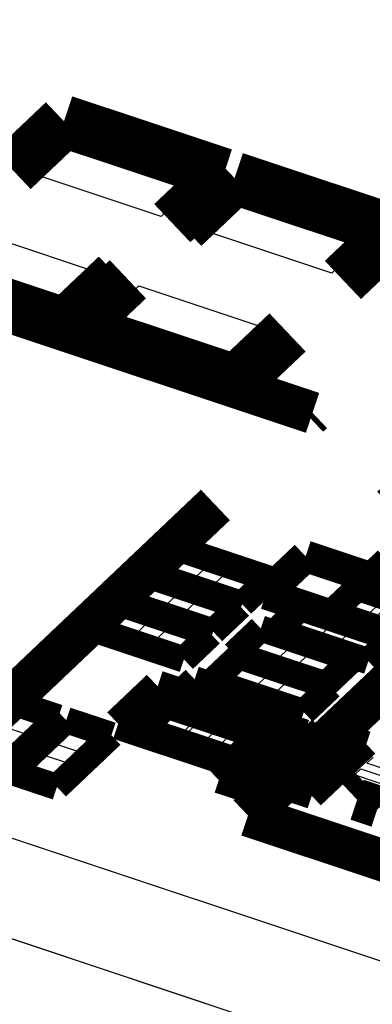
# Model space of a CAD drawing. Extents: x 0 to 1189, y 0 to 841.
# Tile 242 of 256: x 586.9 to 588.92, y 550.58 to 556.23. Entities that reach past the tile are written whole.
import ezdxf

# ---------------------------------------------------------------- set-up
doc = ezdxf.new("R2010")
doc.units = 0
doc.header["$LTSCALE"] = 65.395
doc.layers.get('0').update_dxf_attribs({"linetype": 'CONTINUOUS'})

msp = doc.modelspace()

# ---------------------------------------------------------------- linework, layer by layer
at = {"color": 7, "linetype": 'Continuous'}
for p, q in [((634.6239, 535.6352), (571.4392, 556.657)), ((634.6252, 535.0563), (571.4405, 556.0782)), ((586.9486, 555.3528), (587.1757, 555.5681)), ((587.1757, 555.5681), (587.9399, 555.3138)), ((587.7129, 555.0986), (586.9486, 555.3528)), ((587.9399, 555.3138), (587.7129, 555.0986)), ((587.9288, 555.0267), (588.1559, 555.2419)), ((588.1559, 555.2419), (588.9201, 554.9877)), ((586.6035, 555.0257), (587.3677, 554.7714)), ((588.6931, 554.7725), (587.9288, 555.0267)), ((588.9201, 554.9877), (588.6931, 554.7725)), ((587.1406, 554.5562), (586.3764, 554.8105)), ((587.3677, 554.7714), (587.1406, 554.5562)), ((587.3566, 554.4844), (587.5837, 554.6996)), ((587.5837, 554.6996), (588.3479, 554.4453)), ((588.1208, 554.2301), (587.3566, 554.4844)), ((588.3479, 554.4453), (588.1208, 554.2301)), ((587.7228, 553.0586), (587.8227, 553.1533)), ((587.8227, 553.1533), (587.9849, 553.0993)), ((587.9849, 553.0993), (587.885, 553.0047)), ((587.9963, 552.9676), (588.0962, 553.0623)), ((588.0962, 553.0623), (588.2583, 553.0084)), ((587.885, 553.0047), (587.7228, 553.0586)), ((588.2583, 553.0084), (588.1584, 552.9137)), ((587.5563, 552.9008), (587.6562, 552.9955)), ((587.6562, 552.9955), (587.8184, 552.9416)), ((588.1584, 552.9137), (587.9963, 552.9676)), ((587.7185, 552.8469), (587.5563, 552.9008)), ((587.8184, 552.9416), (587.7185, 552.8469)), ((587.8298, 552.8098), (587.9297, 552.9045)), ((587.9297, 552.9045), (588.0918, 552.8506)), ((588.7595, 552.831), (588.8594, 552.9257)), ((588.8594, 552.9257), (589.0216, 552.8717)), ((587.3883, 552.7416), (587.4882, 552.8362)), ((587.4882, 552.8362), (587.6504, 552.7823)), ((588.0918, 552.8506), (587.9919, 552.7559)), ((589.0216, 552.8717), (588.9216, 552.777)), ((587.6504, 552.7823), (587.5504, 552.6876)), ((587.9919, 552.7559), (587.8298, 552.8098)), ((588.4477, 552.7312), (588.5476, 552.8259)), ((588.5476, 552.8259), (588.7097, 552.7719)), ((588.9216, 552.777), (588.7595, 552.831)), ((587.5504, 552.6876), (587.3883, 552.7416)), ((587.6617, 552.6506), (587.7616, 552.7453)), ((587.7616, 552.7453), (587.9238, 552.6913)), ((588.6098, 552.6773), (588.4477, 552.7312)), ((588.7097, 552.7719), (588.6098, 552.6773)), ((588.7211, 552.6402), (588.821, 552.7349)), ((588.821, 552.7349), (588.9832, 552.681)), ((587.9238, 552.6913), (587.8239, 552.5966)), ((588.203, 552.5972), (588.3029, 552.6919)), ((588.3029, 552.6919), (588.4651, 552.6379)), ((588.9832, 552.681), (588.8833, 552.5863)), ((587.8239, 552.5966), (587.6617, 552.6506)), ((588.4651, 552.6379), (588.3652, 552.5432)), ((588.8833, 552.5863), (588.7211, 552.6402)), ((588.3652, 552.5432), (588.203, 552.5972)), ((588.4765, 552.5062), (588.5764, 552.6009)), ((588.5764, 552.6009), (588.7385, 552.547)), ((588.0769, 552.4385), (588.1768, 552.5332)), ((588.1768, 552.5332), (588.339, 552.4793)), ((588.6386, 552.4523), (588.4765, 552.5062)), ((588.7385, 552.547), (588.6386, 552.4523)), ((588.339, 552.4793), (588.2391, 552.3846)), ((588.3503, 552.3476), (588.4503, 552.4422)), ((588.4503, 552.4422), (588.6124, 552.3883)), ((587.823, 552.3052), (587.9229, 552.3999)), ((587.9229, 552.3999), (588.0851, 552.3459)), ((588.2391, 552.3846), (588.0769, 552.4385)), ((588.6124, 552.3883), (588.5125, 552.2936)), ((588.0851, 552.3459), (587.9852, 552.2512)), ((588.5125, 552.2936), (588.3503, 552.3476)), ((587.9852, 552.2512), (587.823, 552.3052)), ((588.0965, 552.2142), (588.1964, 552.3089)), ((588.1964, 552.3089), (588.3585, 552.2549)), ((586.8795, 552.2672), (587.0477, 552.2113)), ((587.6641, 552.1545), (587.764, 552.2492)), ((587.764, 552.2492), (587.9261, 552.1952)), ((588.2586, 552.1602), (588.0965, 552.2142)), ((588.3585, 552.2549), (588.2586, 552.1602)), ((586.9513, 552.12), (586.7832, 552.1759)), ((587.0477, 552.2113), (586.9513, 552.12)), ((587.0889, 552.0742), (587.1852, 552.1655)), ((587.1852, 552.1655), (587.3534, 552.1096)), ((587.9261, 552.1952), (587.8262, 552.1006)), ((587.9375, 552.0635), (588.0374, 552.1582)), ((588.0374, 552.1582), (588.1996, 552.1043)), ((587.3534, 552.1096), (587.257, 552.0182)), ((587.8262, 552.1006), (587.6641, 552.1545)), ((588.1996, 552.1043), (588.0997, 552.0096)), ((588.2784, 552.0273), (588.3748, 552.1187)), ((588.3748, 552.1187), (588.5429, 552.0627)), ((587.257, 552.0182), (587.0889, 552.0742)), ((588.0997, 552.0096), (587.9375, 552.0635)), ((588.5429, 552.0627), (588.4466, 551.9714)), ((586.9264, 551.9202), (587.0227, 552.0115)), ((587.0227, 552.0115), (587.1909, 551.9556)), ((588.4466, 551.9714), (588.2784, 552.0273)), ((588.8941, 551.9597), (588.9304, 551.9942)), ((587.1909, 551.9556), (587.0945, 551.8642)), ((588.1159, 551.8733), (588.2123, 551.9647)), ((588.2123, 551.9647), (588.3804, 551.9087)), ((589.1386, 551.8784), (588.8941, 551.9597)), ((587.0945, 551.8642), (586.9264, 551.9202)), ((588.3804, 551.9087), (588.2841, 551.8174)), ((588.8225, 551.892), (588.8589, 551.9264)), ((589.0671, 551.8106), (588.8225, 551.892)), ((588.8589, 551.9264), (589.1034, 551.845)), ((588.2841, 551.8174), (588.1159, 551.8733))]:
    msp.add_line(p, q, dxfattribs=at)
at = {"color": 6, "linetype": 'Continuous'}
msp.add_line((575.382, 554.7683), (597.6772, 547.3506), dxfattribs=at)
at = {"color": 1, "linetype": 'Continuous'}
for p, q in [((588.5696, 553.0861), (588.4242, 552.9484)), ((588.8141, 553.0047), (588.5696, 553.0861)), ((588.6688, 552.867), (588.8141, 553.0047)), ((588.4242, 552.9484), (588.6688, 552.867)), ((589.0281, 552.9335), (588.8828, 552.7958)), ((588.8828, 552.7958), (589.1273, 552.7144)), ((587.7198, 552.3395), (587.5745, 552.2017)), ((587.823, 552.3052), (587.7198, 552.3395)), ((587.8191, 552.1204), (587.9644, 552.2581)), ((587.5745, 552.2017), (587.8191, 552.1204)), ((588.1784, 552.1869), (588.033, 552.0492)), ((588.4229, 552.1056), (588.2586, 552.1602)), ((588.2776, 551.9678), (588.4229, 552.1056)), ((588.6493, 552.1146), (588.5529, 552.0232)), ((588.8174, 552.0586), (588.6493, 552.1146)), ((588.033, 552.0492), (588.2776, 551.9678)), ((588.721, 551.9673), (588.8174, 552.0586)), ((588.5529, 552.0232), (588.721, 551.9673)), ((588.4868, 551.9606), (588.3904, 551.8692)), ((588.6549, 551.9046), (588.4868, 551.9606)), ((588.5585, 551.8133), (588.6549, 551.9046)), ((588.3904, 551.8692), (588.5585, 551.8133))]:
    msp.add_line(p, q, dxfattribs=at)
at = {"color": 7, "linetype": 'Continuous'}
for points, const_width in [([(588.5817, 553.9712), (582.0695, 556.1379)], 0.2416), ([(586.8586, 555.3654), (587.1538, 555.6451)], 0.302), ([(587.1538, 555.6451), (588.0709, 555.34)], 0.302), ([(588.0709, 555.34), (587.7757, 555.0602)], 0.302), ([(587.8388, 555.0392), (588.134, 555.319)], 0.302), ([(588.134, 555.319), (589.0511, 555.0139)], 0.302), ([(589.0511, 555.0139), (588.7559, 554.7341)], 0.302), ([(586.2454, 554.7843), (587.1625, 554.4792)], 0.302), ([(587.1625, 554.4792), (587.4577, 554.7589)], 0.302), ([(587.5209, 554.7379), (587.2257, 554.4581)], 0.302), ([(587.2257, 554.4581), (588.1427, 554.153)], 0.302), ([(588.1427, 554.153), (588.4379, 554.4328)], 0.302), ([(588.5594, 553.9501), (588.5817, 553.9712)], 0.2416), ([(589.3542, 553.7322), (589.0363, 553.4309)], 0.2416), ([(586.2608, 551.7716), (588.0235, 553.4422)], 0.2416), ([(589.0363, 553.4309), (589.3802, 553.3165)], 0.2416), ([(587.8041, 553.1944), (587.6497, 553.048)], 0.151), ([(588.3314, 553.0189), (587.8041, 553.1944)], 0.151), ([(588.3146, 552.9325), (588.5417, 553.1477)], 0.1812), ([(588.5417, 553.1477), (589.3823, 552.868)], 0.1812), ([(589.0088, 553.126), (588.8544, 552.9797)], 0.151), ([(587.6497, 553.048), (588.177, 552.8726)], 0.151), ([(589.1098, 552.982), (588.9225, 553.0443)], 0.151), ([(587.6376, 553.0366), (587.4832, 552.8902)], 0.151), ([(588.1649, 552.8611), (587.6376, 553.0366)], 0.151), ([(588.2105, 551.6592), (589.5722, 552.9498)], 0.2416), ([(588.177, 552.8726), (588.3314, 553.0189)], 0.151), ([(589.1552, 552.6528), (588.3146, 552.9325)], 0.1812), ([(588.8408, 552.9668), (588.6864, 552.8204)], 0.151), ([(589.028, 552.9045), (588.8408, 552.9668)], 0.151), ([(588.8544, 552.9797), (589.3817, 552.8043)], 0.151), ([(587.4696, 552.8773), (587.3152, 552.731)], 0.151), ([(587.9969, 552.7019), (587.4696, 552.8773)], 0.151), ([(587.4832, 552.8902), (588.0105, 552.7148)], 0.151), ([(588.0105, 552.7148), (588.1649, 552.8611)], 0.151), ([(588.529, 552.867), (588.3746, 552.7206)], 0.151), ([(589.0563, 552.6915), (588.529, 552.867)], 0.151), ([(588.6864, 552.8204), (588.8736, 552.7581)], 0.151), ([(587.3152, 552.731), (587.8425, 552.5555)], 0.151), ([(588.2843, 552.733), (588.1299, 552.5866)], 0.151), ([(588.8117, 552.5575), (588.2843, 552.733)], 0.151), ([(588.3746, 552.7206), (588.9019, 552.5452)], 0.151), ([(587.8425, 552.5555), (587.9969, 552.7019)], 0.151), ([(588.9019, 552.5452), (589.0563, 552.6915)], 0.151), ([(588.1582, 552.5743), (588.0038, 552.428)], 0.151), ([(588.1299, 552.5866), (588.6572, 552.4112)], 0.151), ([(588.6855, 552.3989), (588.1582, 552.5743)], 0.151), ([(588.6572, 552.4112), (588.8117, 552.5575)], 0.151), ([(587.9043, 552.4409), (587.7499, 552.2946)], 0.151), ([(588.0916, 552.3786), (587.9043, 552.4409)], 0.151), ([(588.0038, 552.428), (588.5311, 552.2525)], 0.151), ([(587.4648, 552.1859), (587.6919, 552.4011)], 0.1812), ([(587.6919, 552.4011), (588.5326, 552.1214)], 0.1812), ([(588.5311, 552.2525), (588.6855, 552.3989)], 0.151), ([(586.8609, 552.3083), (586.5476, 552.0113)], 0.151), ([(587.1208, 552.2219), (586.8609, 552.3083)], 0.151), ([(588.4316, 552.2655), (588.2444, 552.3278)], 0.151), ([(587.7454, 552.2903), (587.5909, 552.1439)], 0.151), ([(588.2727, 552.1148), (587.7454, 552.2903)], 0.151), ([(587.7499, 552.2946), (587.9371, 552.2323)], 0.151), ([(588.2772, 552.1191), (588.4316, 552.2655)], 0.151), ([(586.8074, 551.9249), (587.1208, 552.2219)], 0.151), ([(587.1666, 552.2066), (586.8533, 551.9096)], 0.151), ([(587.4265, 552.1202), (587.1666, 552.2066)], 0.151), ([(588.3055, 551.9062), (587.4648, 552.1859)], 0.1812), ([(588.3562, 552.1597), (588.0428, 551.8627)], 0.151), ([(588.09, 552.1814), (588.2772, 552.1191)], 0.151), ([(588.3173, 551.8587), (588.6307, 552.1557)], 0.151), ([(588.616, 552.0733), (588.3562, 552.1597)], 0.151), ([(588.6307, 552.1557), (588.8905, 552.0692)], 0.151), ([(587.1131, 551.8232), (587.4265, 552.1202)], 0.151), ([(588.1183, 551.9685), (588.2727, 552.1148)], 0.151), ([(588.5326, 552.1214), (588.3055, 551.9062)], 0.1812), ([(588.3027, 551.7763), (588.616, 552.0733)], 0.151), ([(588.8905, 552.0692), (588.5771, 551.7722)], 0.151), ([(586.8533, 551.9096), (587.1131, 551.8232)], 0.151), ([(588.0428, 551.8627), (588.3027, 551.7763)], 0.151), ([(588.5771, 551.7722), (588.3173, 551.8587)], 0.151), ([(588.8378, 551.7499), (588.9093, 551.8177)], 0.2416), ([(588.9582, 551.7098), (588.8378, 551.7499)], 0.2416), ([(590.5019, 550.8968), (588.2105, 551.6592)], 0.2416)]:
    msp.add_lwpolyline(points, dxfattribs=dict(at, const_width=const_width))

doc.saveas('drawing.dxf')
